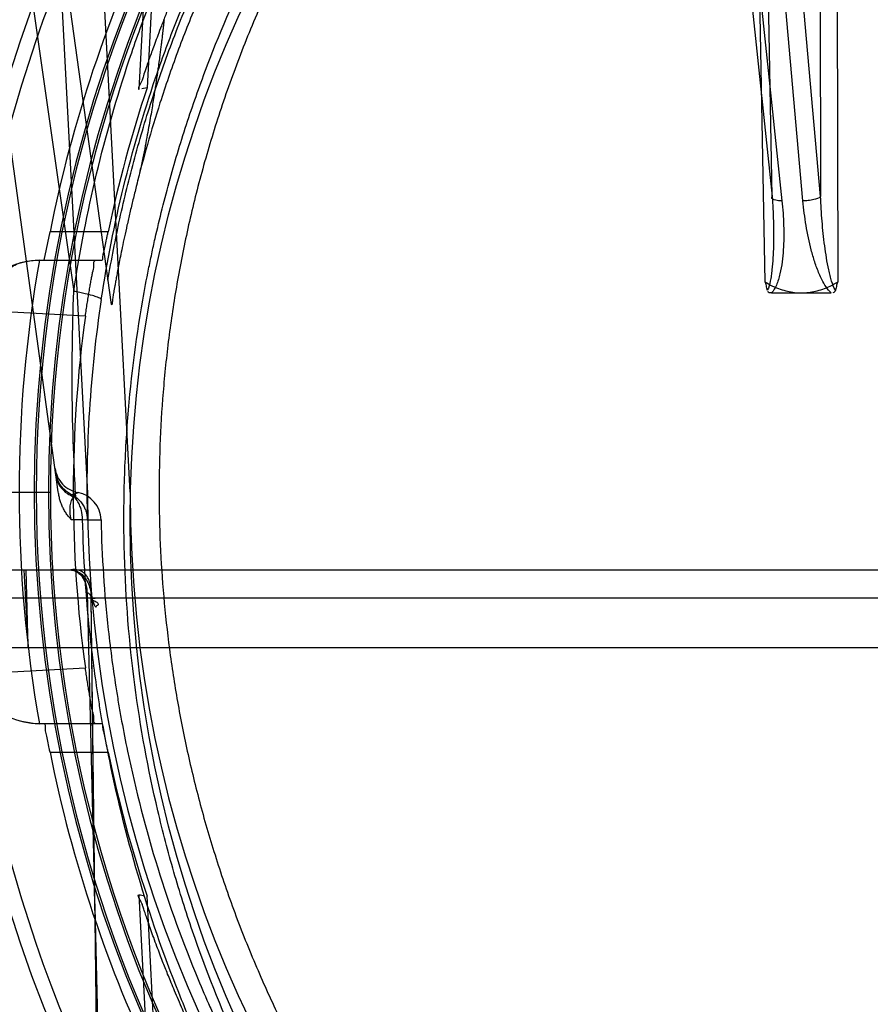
# Model space of a CAD drawing. Header units: millimetres. Extents: x 0 to 297, y 0 to 210.
# Tile 193 of 256: x 55.931 to 56.17, y 159.995 to 160.272. Entities that reach past the tile are written whole.
import ezdxf

# ---------------------------------------------------------------- set-up
doc = ezdxf.new("R2010")
doc.units = ezdxf.units.MM
doc.header["$LTSCALE"] = 16.335
doc.layers.get('0').update_dxf_attribs({"linetype": 'CONTINUOUS'})
for name, color, linetype in [('AXES_REF', 7, 'CONTINUOUS'), ('INTFCLR_1', 7, 'CONTINUOUS'), ('INTFCLR_144815', 7, 'CONTINUOUS')]:
    doc.layers.add(name, color=color, linetype=linetype)

msp = doc.modelspace()

# ---------------------------------------------------------------- linework, layer by layer
at = {"color": 7, "linetype": 'Continuous'}
for radius in [7.756662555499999, 7.756, 7.706331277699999]:
    msp.add_circle((57.52239940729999, 154.539298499), radius, dxfattribs=at)
msp.add_arc((57.52239940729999, 154.539298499), 7.68, 278.2771290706, 261.7228709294, dxfattribs=at)
at = {"layer": 'AXES_REF', "color": 9, "linetype": 'Continuous'}
msp.add_circle((57.52239940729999, 154.539298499), 7.075609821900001, dxfattribs=at)
at = {"layer": 'INTFCLR_1', "color": 9, "linetype": 'Continuous'}
msp.add_circle((56.30617574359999, 160.131298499), 0.344, dxfattribs=at)
for points, knots in [([(56.1568939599, 160.4491381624), (56.1594719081, 160.4503932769), (56.16467829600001, 160.4528478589), (56.17523991, 160.4575058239), (56.19413764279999, 160.4649968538), (56.21646634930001, 160.4719253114), (56.2364814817, 160.4764777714), (56.2466739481, 160.4783808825), (56.2525622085, 160.4793607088), (56.2673056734, 160.4816146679), (56.292557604, 160.4839584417), (56.3223948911, 160.4835822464), (56.341684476, 160.4818139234), (56.350590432, 160.4807006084), (56.3565209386, 160.4798794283), (56.3725764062, 160.4773318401), (56.39833203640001, 160.4715081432), (56.4232602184, 160.4631023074), (56.4380066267, 160.457062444), (56.4433112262, 160.4547712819), (56.4511625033, 160.4512617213), (56.4676807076, 160.4432487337), (56.49188000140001, 160.4292153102), (56.51442423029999, 160.4130456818), (56.5281717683, 160.4016147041), (56.5343388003, 160.3961702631), (56.5383998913, 160.3924985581), (56.5492774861, 160.3823084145), (56.56599877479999, 160.3647047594), (56.58599190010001, 160.3393354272), (56.6006608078, 160.3167403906), (56.609858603, 160.3001806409), (56.61483699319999, 160.2904356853), (56.6220355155, 160.2754957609), (56.63162172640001, 160.252205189), (56.63985800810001, 160.2251973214), (56.64398844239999, 160.2070744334), (56.6456719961, 160.1984857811), (56.6467378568, 160.1926675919), (56.64939002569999, 160.1764959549), (56.65148806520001, 160.1555900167), (56.6520063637, 160.1345274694), (56.6518619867, 160.1238705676), (56.65166089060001, 160.1177409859), (56.6509671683, 160.1025552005), (56.6489436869, 160.0829536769), (56.64518593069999, 160.0621668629), (56.6429338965, 160.0519282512), (56.6415403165, 160.0461159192), (56.6393606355, 160.037502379), (56.6357301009, 160.0248233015), (56.6283019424, 160.0029939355), (56.61941169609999, 159.9819794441), (56.6104109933, 159.9643479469), (56.60495578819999, 159.9545416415), (56.5965282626, 159.9402036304), (56.58272619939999, 159.9195919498), (56.5618722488, 159.8940001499), (56.5445029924, 159.8763636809), (56.53221175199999, 159.8652818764), (56.5237877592, 159.858044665), (56.5085466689, 159.8458753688), (56.48534779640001, 159.8299566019), (56.46556700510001, 159.8190676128), (56.45534663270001, 159.8140865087)], [0, 0, 0, 0, 0.0078493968, 0.0157556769, 0.0315973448, 0.06348082, 0.0796255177, 0.0877696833, 0.09186257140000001, 0.09596636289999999, 0.128600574, 0.1611442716, 0.177500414, 0.1816059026, 0.1857145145, 0.1938901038, 0.2261064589, 0.2578609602, 0.2657731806, 0.2697286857, 0.2736790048, 0.2893160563, 0.3199691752, 0.350131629, 0.3651446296, 0.3688979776, 0.3726519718, 0.3801321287, 0.4097003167, 0.4390100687, 0.4684423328, 0.4833358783, 0.4908515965, 0.498396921, 0.52873346, 0.5596898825, 0.5755734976, 0.5795998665, 0.5836492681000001, 0.5917658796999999, 0.6244614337, 0.6410489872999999, 0.6494251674, 0.6536350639, 0.6578378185, 0.6910418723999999, 0.7074624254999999, 0.7156483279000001, 0.7197377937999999, 0.7238248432, 0.7399718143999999, 0.7558251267, 0.7869322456, 0.802323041, 0.8100025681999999, 0.8176490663, 0.8478512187, 0.8777971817, 0.9079026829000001, 0.9155006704, 0.9231007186, 0.93830313, 0.9688745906, 1, 1, 1, 1]), ([(56.45534663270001, 159.8140865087), (56.4449705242, 159.8090295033), (56.4235820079, 159.7999104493), (56.39571326, 159.7912590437), (56.377101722, 159.787028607), (56.3683552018, 159.7853392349), (56.362483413, 159.7842851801), (56.346340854, 159.7817151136), (56.3196433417, 159.7792441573), (56.2928144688, 159.7795921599), (56.2764565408, 159.78088483), (56.2704833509, 159.7814766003), (56.2615813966, 159.782478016), (56.2425721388, 159.7852528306), (56.2138909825, 159.7917601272), (56.1902982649, 159.7997425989), (56.1767972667, 159.8051941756), (56.1714552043, 159.8074308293), (56.1622648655, 159.811485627), (56.1444226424, 159.8201733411), (56.1201093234, 159.8343274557), (56.0996643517, 159.849064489), (56.087807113, 159.8587462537), (56.0835623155, 159.862341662), (56.0772943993, 159.8677812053), (56.0641725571, 159.8798722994), (56.0453824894, 159.8998218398), (56.0251374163, 159.9258012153), (56.0125401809, 159.9455231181), (56.0057090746, 159.9575750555), (56.0029977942, 159.9624937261), (55.9983946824, 159.9712089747), (55.98974965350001, 159.9890961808), (55.9812888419, 160.0103894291), (55.9743142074, 160.0324890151), (55.9682844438, 160.055492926), (55.96285682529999, 160.08514324), (55.9608049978, 160.1108008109), (55.9604616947, 160.1260072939), (55.96040210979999, 160.1321339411), (55.9605032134, 160.1427711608), (55.9615014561, 160.1637361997), (55.9640609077, 160.1844920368), (55.9670571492, 160.2005106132), (55.9682445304, 160.2062668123), (55.970108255, 160.2147710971), (55.9732537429, 160.2272917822), (55.978194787, 160.2435958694), (55.9856643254, 160.2646014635), (55.99342957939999, 160.2823797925), (56.00091237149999, 160.2971044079), (56.0060856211, 160.3067239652), (56.0156271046, 160.3230793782), (56.0307760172, 160.3453663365), (56.05132665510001, 160.3703294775), (56.0684507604, 160.3875960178), (56.0795705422, 160.3975681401), (56.08372293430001, 160.401160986), (56.0900329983, 160.4064908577), (56.1040982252, 160.4176714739), (56.1271312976, 160.4334208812), (56.1467575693, 160.4442031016), (56.1568939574, 160.4491381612)], [0, 0, 0, 0, 0.0316060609, 0.0635406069, 0.07975651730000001, 0.0838444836, 0.0879320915, 0.0960907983, 0.1285991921, 0.1611989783, 0.1694097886, 0.173526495, 0.1776339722, 0.1939379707, 0.2261052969, 0.2580138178, 0.2620009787, 0.2659733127, 0.273871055, 0.2895030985, 0.3202911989, 0.3507747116, 0.3583934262, 0.3622044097, 0.3660061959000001, 0.3811173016, 0.4110448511, 0.4409258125, 0.4711799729, 0.4750127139, 0.4788584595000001, 0.4865582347, 0.5019977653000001, 0.5332401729, 0.5491816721, 0.5654318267, 0.5983319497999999, 0.6315729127, 0.6357728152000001, 0.6399804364, 0.648348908, 0.6648970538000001, 0.6974320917, 0.7054938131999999, 0.7095177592, 0.7135247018, 0.7293322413, 0.7448511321, 0.7601545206, 0.7903607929, 0.7978752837, 0.8053790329, 0.8202649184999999, 0.8497067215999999, 0.8790537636, 0.9086837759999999, 0.9161831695, 0.9199497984, 0.9237184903, 0.9387994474, 0.9691302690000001, 1, 1, 1, 1])]:
    msp.add_open_spline(points, degree=3, knots=knots, dxfattribs=at)
at = {"layer": 'INTFCLR_144815', "color": 9, "linetype": 'Continuous'}
for p, q in [((55.8012446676, 161.2100770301), (55.946320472, 160.1957300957)), ((55.9419685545, 160.1393150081), (55.8684859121, 160.6718127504)), ((56.1080430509, 160.551333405), (56.14284384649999, 160.2224120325)), ((56.1104983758, 160.55256341), (56.14555944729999, 160.2211820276)), ((56.1514791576, 160.2211820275), (56.1219492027, 160.55256341)), ((56.15641370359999, 160.2224120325), (56.1271029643, 160.551333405)), ((56.1342712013, 160.547577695), (56.1407105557, 160.1984476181)), ((56.161373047, 160.1984475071), (56.16072192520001, 160.5475776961)), ((56.14284384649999, 160.2224120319), (56.1368304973, 160.5474730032)), ((56.1558259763, 160.5474730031), (56.15641370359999, 160.2224120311)), ((55.9568975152, 160.192008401), (55.9097629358, 160.5335728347)), ((55.9647589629, 160.2525667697), (55.9665177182, 160.2869048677)), ((55.9559701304, 160.2124583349), (55.939639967, 160.2124583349)), ((55.9354115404, 160.2044583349), (55.9542517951, 160.2044583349)), ((55.9474823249, 160.1391566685), (55.9457293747, 160.1385274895)), ((55.94561781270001, 160.1315776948), (55.9488034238, 160.131577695)), ((55.9488034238, 160.1315776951), (55.9539796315, 160.1314761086)), ((55.950111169, 160.1314742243), (55.9539796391, 160.1314761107)), ((55.8024783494, 160.1173784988), (56.8098731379, 160.1173784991)), ((55.8104771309, 160.1095181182), (56.8018743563, 160.1095181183)), ((55.9522522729, 160.0215608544), (55.9511679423, 160.1094064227)), ((55.9567828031, 159.6592985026), (55.9512245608, 160.1095181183)), ((55.9542517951, 160.0741386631), (55.9354115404, 160.0741386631)), ((55.939639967, 160.0661386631), (55.9559701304, 160.0661386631)), ((55.9665177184, 159.9916921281), (55.9647589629, 160.0260302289))]:
    msp.add_line(p, q, dxfattribs=at)
at = {"layer": 'INTFCLR_144815', "color": 6, "linetype": 'Continuous'}
for p, q in [((55.9227975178, 160.6613919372), (55.9501758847, 160.1389815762)), ((55.9621757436, 160.1392984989), (55.93474815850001, 160.6626480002)), ((55.969421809, 160.3014639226), (55.9669392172, 160.2529422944)), ((55.9669385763, 160.2529423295), (55.9654872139, 160.2526921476)), ((55.9379917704, 160.2044583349), (55.939639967, 160.2124583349)), ((56.142634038, 160.1952984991), (56.1594496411, 160.195298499)), ((55.9145548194, 160.139298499), (55.9357405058, 160.139298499)), ((55.9351820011, 160.1392984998), (55.9391813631, 160.1392984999)), ((55.9357405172, 160.1392984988), (55.9397399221, 160.1392984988)), ((55.9322361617, 160.117378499), (55.9334461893, 160.0954764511)), ((55.9334461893, 160.0954764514), (55.9329053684, 160.1173784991)), ((55.9500313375, 160.1112885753), (55.9500443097, 160.1109784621)), ((55.9500443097, 160.1109784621), (55.9522522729, 160.0215608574)), ((56.8332949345, 160.0954764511), (55.7790565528, 160.0954764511)), ((55.93541153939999, 160.07413865), (55.931102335, 160.0748668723)), ((55.969421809, 159.9771330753), (55.9669392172, 160.0256547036))]:
    msp.add_line(p, q, dxfattribs=at)
at = {"layer": 'INTFCLR_144815', "color": 7, "linetype": 'Continuous'}
msp.add_line((55.9511679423, 160.1094064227), (55.9523130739, 160.1094352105), dxfattribs=at)
at = {"layer": 'INTFCLR_144815', "color": 9, "linetype": 'Continuous'}
msp.add_circle((56.30617574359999, 160.139298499), 0.3956209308, dxfattribs=at)
for centre, radius, start, end in [((56.3061757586, 160.1393682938), 0.3916209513, 359.9897886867, 180.0102112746), ((56.30617574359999, 160.1391157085), 0.3709937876, 0.028230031, 179.9717699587), ((56.30617574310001, 160.1393415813), 0.3704352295, 359.9933364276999, 180.0066635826), ((56.30617574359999, 160.139185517), 0.3669943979, 0.0176390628, 179.9823609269), ((56.30617574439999, 160.1394113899), 0.3664358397, 359.982348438, 180.0176515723), ((55.6298340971, 154.298384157), 5.8990505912, 86.8927796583, 87.16210708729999), ((56.3061757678, 160.1392287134), 0.3916209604, 179.9897900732, 0.0102098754), ((56.30617574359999, 160.1394812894), 0.3709937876, 180.028230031, 359.9717699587), ((56.3061757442, 160.1392554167), 0.3704352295, 179.9933364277, 0.0066635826), ((56.30617574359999, 160.1394114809), 0.3669943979, 180.0176390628, 359.9823609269), ((56.3061757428, 160.139185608), 0.3664358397, 179.982348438, 0.0176515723), ((55.9459819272, 160.1312990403), 0.0079996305, 1.2683154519, 79.1896228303), ((56.3102550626, 160.139907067), 0.3602426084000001, 180.0967937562, 181.3413471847), ((55.6288376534, 165.999378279), 5.9182418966, 272.8383414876, 273.1067956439)]:
    msp.add_arc(centre, radius, start, end, dxfattribs=at)
at = {"layer": 'INTFCLR_144815', "color": 6, "linetype": 'Continuous'}
for centre, radius, start, end in [((56.30617574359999, 160.139298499), 0.3737657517, 154.2866429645, 168.7122120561), ((56.30617574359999, 160.139298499), 0.3577657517, 161.4792174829, 168.2003023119), ((55.93726774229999, 160.1804738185), 0.0239929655, 91.5089157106, 173.6351477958), ((56.30617574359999, 160.139298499), 0.3752405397, 169.9999999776, 189.9999999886), ((56.3061757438, 160.139298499), 0.3600000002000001, 172.1026396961, 187.8973602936), ((55.9422829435, 160.1314534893), 0.007868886, 54.0834245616, 64.02479830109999), ((56.30617574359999, 160.139298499), 0.356, 180.0510065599, 359.9489934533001), ((56.30617574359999, 160.139298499), 0.344, 180, 359.9999999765), ((55.9372675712, 160.0981231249), 0.0239927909, 186.3647677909, 268.4914892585), ((56.30617574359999, 160.139298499), 0.3737657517, 191.2877879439, 205.7133570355), ((56.30617574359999, 160.139298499), 0.3577657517, 191.7996976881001, 198.5207825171), ((56.01394584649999, 160.305583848), 0.2838476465, 260.0212632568, 260.3188150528)]:
    msp.add_arc(centre, radius, start, end, dxfattribs=at)
at = {"layer": 'INTFCLR_144815', "color": 9, "linetype": 'Continuous'}
for points, knots in [([(55.94632048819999, 160.1957300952), (55.9479760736, 160.2068332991), (55.9522439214, 160.228801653), (55.9599504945, 160.2556506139), (55.9665308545, 160.2739545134), (55.97062211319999, 160.2842587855), (55.9770252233, 160.2994114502), (55.98776899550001, 160.321432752), (56.0044935, 160.349314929), (56.0203304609, 160.3711893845), (56.0323812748, 160.3857348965), (56.0395503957, 160.3938318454), (56.05051155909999, 160.4056783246), (56.0678747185, 160.4225032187), (56.0929271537, 160.4428428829), (56.11303488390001, 160.4564053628), (56.126969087, 160.4647091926), (56.13641119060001, 160.4700514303), (56.1532141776, 160.4788227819), (56.1780886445, 160.489735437), (56.2013197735, 160.4974957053), (56.21714084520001, 160.5017896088), (56.2278259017, 160.5044253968), (56.24661963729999, 160.5083732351), (56.27363625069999, 160.5121157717), (56.2953816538, 160.5131099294), (56.3061757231, 160.5131097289)], [0, 0, 0, 0, 0.0644257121, 0.1282422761, 0.1600975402, 0.1760213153, 0.1918637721, 0.2545006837, 0.3164394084, 0.378241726, 0.4092734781, 0.4248132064, 0.4403015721, 0.5018952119, 0.5633654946, 0.6252760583, 0.6408776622, 0.6564531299, 0.6875306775, 0.7496249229, 0.8121192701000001, 0.8278777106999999, 0.8437023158, 0.8752729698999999, 0.9380528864, 1, 1, 1, 1]), ([(55.9540526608, 160.1934386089), (55.955671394, 160.2040682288), (55.9598467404, 160.2251032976), (55.967382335, 160.2507956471), (55.97381508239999, 160.268306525), (55.9778155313, 160.2781674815), (55.9840816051, 160.2926786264), (55.99459812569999, 160.3137697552), (56.010960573, 160.3404590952), (56.0264483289, 160.3613881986), (56.0382298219, 160.3753021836), (56.0452420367, 160.3830514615), (56.0559741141, 160.3944004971), (56.0729763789, 160.4105180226), (56.097491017, 160.4299883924), (56.1171541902, 160.442962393), (56.1307811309, 160.4509076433), (56.1400233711, 160.4560236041), (56.1564771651, 160.4644268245), (56.180828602, 160.4748768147), (56.2035529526, 160.482302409), (56.2190311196, 160.4864120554), (56.2294901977, 160.4889363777), (56.24788904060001, 160.492717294), (56.274472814, 160.4963194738), (56.3012771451, 160.4975017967), (56.3200701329, 160.4970512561), (56.3308517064, 160.4964234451), (56.3469524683, 160.4951154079), (56.3708209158, 160.4918017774), (56.4019534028, 160.4845699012), (56.4271496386, 160.476281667), (56.44433398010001, 160.469320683), (56.454038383, 160.4650048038), (56.46835520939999, 160.4582486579), (56.489108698, 160.4470050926), (56.5152295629, 160.4297148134), (56.5355901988, 160.4135094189), (56.5490640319, 160.4012595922), (56.5565554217, 160.3939844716), (56.5675232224, 160.3828545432), (56.58302290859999, 160.365302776), (56.6015902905, 160.3401665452), (56.6138462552, 160.3201284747), (56.6213057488, 160.306283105), (56.626106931, 160.2968800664), (56.63395159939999, 160.2801724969), (56.6435787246, 160.2555622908), (56.6525322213, 160.2249713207), (56.6566839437, 160.2040403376), (56.65829882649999, 160.1934386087)], [0, 0, 0, 0, 0.0318457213, 0.0634185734, 0.0791931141, 0.0870815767, 0.094933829, 0.1260061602, 0.1567815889, 0.1875451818, 0.2030139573, 0.210765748, 0.2184960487, 0.2492749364, 0.2800521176, 0.3111084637, 0.3189436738, 0.3267698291, 0.3423932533, 0.3736478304, 0.40514581, 0.4130942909, 0.4210773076, 0.4370099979, 0.4687094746, 0.5004174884, 0.5163608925, 0.5243692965, 0.5324013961, 0.5642032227, 0.5956284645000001, 0.6269453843, 0.6426486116, 0.6505262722, 0.6583992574, 0.6895346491, 0.72033006, 0.7510658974, 0.7665005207, 0.7742492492, 0.7819920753, 0.8127794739, 0.8435012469, 0.8744409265, 0.8822471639, 0.8900796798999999, 0.905708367, 0.9368993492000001, 0.9682376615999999, 1, 1, 1, 1]), ([(56.64845359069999, 160.2252094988), (56.6464926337, 160.2331303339), (56.6435694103, 160.2434126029), (56.6393974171, 160.2559261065), (56.6360324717, 160.2653502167), (56.62970755, 160.2814459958), (56.6193493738, 160.303643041), (56.6048793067, 160.328986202), (56.5911862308, 160.3489775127), (56.58076771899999, 160.3623467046), (56.5745679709, 160.3698154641), (56.56507395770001, 160.3807856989), (56.5500126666, 160.3964872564), (56.5282365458, 160.4157493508), (56.5107118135, 160.4288447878), (56.4985243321, 160.4370016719), (56.49021577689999, 160.4423135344), (56.4753786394, 160.4511531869), (56.4533505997, 160.4624601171), (56.4256841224, 160.4738247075), (56.40412379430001, 160.4805955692), (56.3893991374, 160.4843602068), (56.37941700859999, 160.4866811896), (56.3668167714, 160.4891775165), (56.3541013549, 160.4911208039), (56.3438731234, 160.4923398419), (56.3285743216, 160.4938225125), (56.30559891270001, 160.4947865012), (56.275000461, 160.4934005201), (56.2522262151, 160.4903676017), (56.23716155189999, 160.4875176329), (56.2271788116, 160.4854016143), (56.2100444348, 160.4811812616), (56.1862107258, 160.4736534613), (56.1586980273, 160.4623168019), (56.13675084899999, 160.451029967), (56.1230059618, 160.4428291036), (56.1167571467, 160.4388747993), (56.11262696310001, 160.4362000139), (56.1014907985, 160.4287374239), (56.0840079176, 160.4156601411), (56.0622859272, 160.3964337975), (56.0455843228, 160.3790182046), (56.0346546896, 160.3661240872), (56.0286151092, 160.3585373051), (56.0198014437, 160.3469863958), (56.007468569, 160.3289819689), (55.9929864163, 160.3036142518), (55.9826219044, 160.2813961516), (55.9762959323, 160.2652890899), (55.97293438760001, 160.2558687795), (55.9687718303, 160.2433771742), (55.9658554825, 160.2331161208), (55.9638980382, 160.2252099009)], [0, 0, 0, 0, 0.0260933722, 0.0341459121, 0.0421792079, 0.0580898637, 0.08943313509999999, 0.1204101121, 0.1513108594, 0.1668239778, 0.1745963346, 0.1823477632, 0.2132152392, 0.244081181, 0.2752183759, 0.2830803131, 0.2909751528, 0.3067500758, 0.3382935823, 0.3700502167, 0.4022856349, 0.4104553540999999, 0.4186483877, 0.4350547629, 0.4515167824, 0.4597669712, 0.4679907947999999, 0.50066556, 0.5331935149, 0.5658225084, 0.5740275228, 0.5822189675, 0.5984510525, 0.6304407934, 0.6620376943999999, 0.6934977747, 0.7092581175, 0.7132052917, 0.7171442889, 0.7249927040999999, 0.7560706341, 0.7868683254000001, 0.8176571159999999, 0.8331371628, 0.8409068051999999, 0.8486637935, 0.8795968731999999, 0.9106030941, 0.9419732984, 0.957896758, 0.9659251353, 0.9739546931, 1, 1, 1, 1]), ([(56.14284384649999, 160.2224120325), (56.1429873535, 160.2200947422), (56.14314033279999, 160.2166193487), (56.1432048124, 160.2119957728), (56.1431733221, 160.2085601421), (56.14304680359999, 160.2051636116), (56.1428340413, 160.2023690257), (56.14256866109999, 160.2001758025), (56.1422248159, 160.1982449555), (56.1419010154, 160.1968134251), (56.1414307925, 160.1960630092)], [0, 0, 0, 0, 0.2624034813, 0.3930493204, 0.5225751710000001, 0.6506910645, 0.7770700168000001, 0.8394037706, 0.899912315, 1, 1, 1, 1]), ([(56.1455594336, 160.2211820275), (56.1458028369, 160.218881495), (56.1460447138, 160.2154217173), (56.1460876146, 160.2108153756), (56.1459607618, 160.2073908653), (56.14564220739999, 160.2040007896), (56.1451658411, 160.2012111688), (56.1445858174, 160.1990294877), (56.1439162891, 160.1971783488), (56.14321919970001, 160.1959115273), (56.1426340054, 160.1952984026)], [0, 0, 0, 0, 0.2617045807, 0.3918493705, 0.5210039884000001, 0.6492004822, 0.776798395, 0.8407099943, 0.9041171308, 1, 1, 1, 1]), ([(56.14555944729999, 160.2211820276), (56.145116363, 160.2211783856), (56.1443853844, 160.2212070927), (56.1434762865, 160.2214006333), (56.142896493, 160.2216271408), (56.1426124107, 160.2220613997), (56.1427609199, 160.2223165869), (56.14284384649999, 160.2224120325)], [0, 0, 0, 0, 0.3747017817, 0.6146906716, 0.7852731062, 0.8930787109, 1, 1, 1, 1]), ([(56.1564137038, 160.2224120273), (56.1559492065, 160.2218874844), (56.1546580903, 160.2215372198), (56.15300116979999, 160.2212292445), (56.1519746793, 160.221177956), (56.151479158, 160.2211820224)], [0, 0, 0, 0, 0.4077906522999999, 0.7115860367, 1, 1, 1, 1]), ([(56.1594494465, 160.1952986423), (56.158300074, 160.1962978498), (56.157170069, 160.1981844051), (56.155778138, 160.2011741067), (56.1547546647, 160.2039718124), (56.1534454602, 160.2084972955), (56.1522681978, 160.2142350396), (56.1516854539, 160.2188671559), (56.15147917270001, 160.2211820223)], [0, 0, 0, 0, 0.1663170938, 0.2317517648, 0.3614325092, 0.4906053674, 0.7462034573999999, 1, 1, 1, 1]), ([(56.16065273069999, 160.1960633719), (56.1601119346, 160.1968005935), (56.15962986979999, 160.1982232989), (56.15907795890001, 160.2001580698), (56.15857655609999, 160.202347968), (56.1580620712, 160.205148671), (56.1574037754, 160.2097048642), (56.1568119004, 160.2154647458), (56.1565186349, 160.220092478), (56.1564137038, 160.2224120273)], [0, 0, 0, 0, 0.1022075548, 0.1634147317, 0.2259665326, 0.3529520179, 0.4817713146, 0.7404393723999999, 1, 1, 1, 1]), ([(55.9218980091, 160.1902001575), (55.9220354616, 160.1917182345), (55.9226624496, 160.1946848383), (55.9246275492, 160.1986725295), (55.9274643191, 160.2018451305), (55.9298609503, 160.2032609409), (55.9311023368, 160.2037301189)], [0, 0, 0, 0, 0.2662787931, 0.5236181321, 0.7681696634, 1, 1, 1, 1]), ([(55.94689833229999, 160.1378256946), (55.9467017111, 160.1411580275), (55.9462655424, 160.1498229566), (55.9456934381, 160.1691253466), (55.94592807, 160.1851040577), (55.94632055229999, 160.1957300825)], [0, 0, 0, 0, 0.1728816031, 0.44930315, 1, 1, 1, 1]), ([(55.9540526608, 160.1934386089), (55.9540946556, 160.1935461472), (55.95361927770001, 160.1938838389), (55.9528634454, 160.1941355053), (55.9513652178, 160.1946106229), (55.9497138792, 160.195005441), (55.9479618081, 160.19539742), (55.946881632, 160.1956185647), (55.94632055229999, 160.1957300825)], [0, 0, 0, 0, 0.0424882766, 0.1547259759, 0.3416106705, 0.5937305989, 0.7894654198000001, 1, 1, 1, 1]), ([(55.9540526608, 160.1934386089), (55.9524801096, 160.1831117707), (55.9508117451, 160.1675305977), (55.95007487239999, 160.1494309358), (55.95000881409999, 160.1417657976), (55.9500129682, 160.1392984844)], [0, 0, 0, 0, 0.5767817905, 0.8637642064, 1, 1, 1, 1]), ([(55.9410569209, 160.1459212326), (55.9411671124, 160.1451227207), (55.9416561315, 160.1435142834), (55.9430772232, 160.1414059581), (55.9451123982, 160.1398852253), (55.9466907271, 160.1393077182), (55.9474823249, 160.1391566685)], [0, 0, 0, 0, 0.2438751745, 0.5000620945, 0.7561849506, 1, 1, 1, 1]), ([(55.941375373, 160.1436135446), (55.9416351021, 160.1417313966), (55.9433587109, 160.139272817), (55.9457090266, 160.1382115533), (55.9463480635, 160.1380028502)], [0, 0, 0, 0, 0.7386502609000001, 1, 1, 1, 1]), ([(55.94561781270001, 160.1315776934), (55.945453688, 160.1322242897), (55.94523276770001, 160.1334943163), (55.94526177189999, 160.1353048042), (55.94563038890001, 160.1368296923), (55.9460869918, 160.1376685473), (55.9463480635, 160.1380028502)], [0, 0, 0, 0, 0.3002241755, 0.576887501, 0.8091070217, 1, 1, 1, 1]), ([(55.9488034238, 160.1315776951), (55.9487832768, 160.132430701), (55.9486138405, 160.1337239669), (55.9480882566, 160.1353623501), (55.947442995, 160.136710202), (55.9468003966, 160.1375673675), (55.94634805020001, 160.1380028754)], [0, 0, 0, 0, 0.3639699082, 0.5503253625, 0.7321466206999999, 1, 1, 1, 1]), ([(55.9463480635, 160.1380028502), (55.9464051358, 160.1382148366), (55.9466242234, 160.1385928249), (55.9468320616, 160.1389540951), (55.9476562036, 160.1391678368), (55.9474823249, 160.1391566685)], [0, 0, 0, 0, 0.3886307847, 0.6915573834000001, 1, 1, 1, 1]), ([(56.2864810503, 159.7698573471), (56.2759887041, 159.770457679), (56.2540342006, 159.7727250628), (56.2267280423, 159.7782229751), (56.2086769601, 159.7832873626), (56.2004153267, 159.785884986), (56.1949283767, 159.7876856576), (56.1800828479, 159.7928660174), (56.15647920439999, 159.8027659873), (56.1315231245, 159.8162058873), (56.1148624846, 159.8267811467), (56.1055712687, 159.8331538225), (56.0919316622, 159.8429916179), (56.0767238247, 159.8553797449), (56.0624496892, 159.8687635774), (56.05456309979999, 159.8766883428), (56.0430214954, 159.8888333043), (56.02676688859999, 159.9080313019), (56.0074441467, 159.9355745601), (55.99338657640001, 159.960050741), (55.9852928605, 159.9766625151), (55.9817352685, 159.9845264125), (55.9794111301, 159.9898249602), (55.9732529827, 160.0045475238), (55.9644988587, 160.029393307), (55.9580409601, 160.0550344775), (55.9549814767, 160.0710314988), (55.9539572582, 160.076947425), (55.9525220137, 160.0858594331), (55.950142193, 160.1040137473), (55.9490507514, 160.1207993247), (55.94880340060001, 160.1315776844)], [0, 0, 0, 0, 0.0579960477, 0.1216075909, 0.1534412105, 0.1614161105, 0.1693984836, 0.1853084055, 0.2481800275, 0.3103966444, 0.3414785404, 0.3570416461, 0.3725645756, 0.4342808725, 0.4650884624, 0.4805165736, 0.4959725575, 0.5575426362, 0.6191124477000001, 0.6814044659, 0.7130732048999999, 0.7210533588, 0.7290343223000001, 0.7450012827, 0.8091155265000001, 0.8741835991, 0.8906916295, 0.8989896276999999, 0.9073150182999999, 0.9405046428, 1, 1, 1, 1]), ([(55.95397960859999, 160.1314761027), (55.9542141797, 160.1211326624), (55.9552785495, 160.1050401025), (55.957614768, 160.0876450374), (55.9590224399, 160.0791212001), (55.9600274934, 160.0734617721), (55.9630322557, 160.058151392), (55.9693829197, 160.033606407), (55.9779894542, 160.0098497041), (55.9840429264, 159.9957762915), (55.9863293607, 159.9907077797), (55.9898313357, 159.9831812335), (55.99780506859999, 159.9672720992), (56.0116562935, 159.9438387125), (56.0306905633, 159.9174837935), (56.0466900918, 159.899133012), (56.0580503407, 159.8875230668), (56.0658245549, 159.8799365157), (56.0799071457, 159.8671146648), (56.0948929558, 159.8552648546), (56.1083248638, 159.8458591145), (56.1174878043, 159.8397577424), (56.1339301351, 159.8296265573), (56.158552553, 159.8167584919), (56.1818095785, 159.8072933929), (56.19643866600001, 159.8023389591), (56.2018499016, 159.8006154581), (56.2100011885, 159.7981280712), (56.2278163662, 159.7932775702), (56.2523392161, 159.788487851), (56.27150116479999, 159.7863635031), (56.2793845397, 159.7857590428)], [0, 0, 0, 0, 0.0596440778, 0.0928240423, 0.1011490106, 0.1094475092, 0.1259595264, 0.1910905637, 0.255365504, 0.2713912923, 0.2794047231, 0.2874194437, 0.3192469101, 0.3819601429, 0.4441037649, 0.5064173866, 0.5220877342, 0.5377410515, 0.5690320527, 0.6318516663, 0.6476799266, 0.6635601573, 0.6953077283, 0.7589802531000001, 0.8234733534, 0.8398143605, 0.8480158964, 0.8562115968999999, 0.8889438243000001, 0.9544198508, 1, 1, 1, 1])]:
    msp.add_open_spline(points, degree=3, knots=knots, dxfattribs=at)
at = {"layer": 'INTFCLR_144815', "color": 6, "linetype": 'Continuous'}
for points, knots in [([(55.9559450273, 160.1989106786), (55.9564274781, 160.20177892), (55.9574652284, 160.2075208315), (55.959236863, 160.2161193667), (55.9612314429, 160.2247254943), (55.96345267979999, 160.2333364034), (55.9659044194, 160.241948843), (55.968590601, 160.2505590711), (55.9715149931, 160.2591621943), (55.9746812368, 160.2677526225), (55.978092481, 160.2763233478), (55.981751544, 160.2848667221), (55.98566045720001, 160.2933736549), (55.9898206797, 160.3018344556), (55.9942326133, 160.3102381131), (55.9988957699, 160.3185729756), (56.003808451, 160.3268264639), (56.0089678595, 160.3349855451), (56.0143699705, 160.3430367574), (56.020009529, 160.350966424), (56.025880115, 160.3587609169), (56.0319741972, 160.3664068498), (56.038283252, 160.3738913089), (56.0447978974, 160.3812020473), (56.05150804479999, 160.3883276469), (56.0584030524, 160.3952576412), (56.0654718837, 160.4019826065), (56.0727032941, 160.4084942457), (56.080086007, 160.4147854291), (56.0876088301, 160.4208501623), (56.0952607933, 160.4266835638), (56.1030312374, 160.4322817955), (56.1109099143, 160.4376420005), (56.1188870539, 160.4427622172), (56.1269534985, 160.4476413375), (56.135100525, 160.452278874), (56.1433200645, 160.4566749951), (56.1516046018, 160.4608303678), (56.1599471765, 160.4647460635), (56.1683414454, 160.4684235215), (56.1767813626, 160.4718643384), (56.18526169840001, 160.4750704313), (56.1937774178, 160.4780437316), (56.2023242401, 160.4807863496), (56.2108980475, 160.4833003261), (56.2194953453, 160.4855877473), (56.228112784, 160.4876505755), (56.2367475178, 160.4894907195), (56.2453968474, 160.4911099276), (56.2540584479, 160.4925098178), (56.2627301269, 160.493691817), (56.2714099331, 160.4946571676), (56.2800960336, 160.4954069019), (56.2887867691, 160.4959418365), (56.2974804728, 160.4962625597), (56.3032778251, 160.4963338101), (56.30617574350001, 160.4963338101)], [0, 0, 0, 0, 0.0174675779, 0.035038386, 0.0527193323, 0.0705173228, 0.0884397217, 0.1064918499, 0.1246794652, 0.143004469, 0.1614695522, 0.1800730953, 0.1988143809, 0.2176879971, 0.2366893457, 0.2558095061, 0.2750388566, 0.2943659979, 0.3137778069, 0.3332599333, 0.3527970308, 0.3723732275, 0.3919721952, 0.4115777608, 0.4311742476, 0.4507464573, 0.4702801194, 0.4897621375, 0.5091806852, 0.5285254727, 0.5477874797, 0.5669592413, 0.5860347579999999, 0.6050093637, 0.6238798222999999, 0.6426447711, 0.6613024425, 0.6798536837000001, 0.6983001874, 0.7166429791, 0.7348859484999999, 0.7530315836, 0.7710849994, 0.7890500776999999, 0.8069328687, 0.8247382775, 0.8424729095, 0.8601425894, 0.8777542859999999, 0.8953145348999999, 0.9128305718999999, 0.9303093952, 0.9477583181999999, 0.9651847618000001, 0.9825961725, 1, 1, 1, 1]), ([(56.30617574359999, 160.4775922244), (56.3009158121, 160.4775922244), (56.2903767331, 160.4773434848), (56.2745737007, 160.4762212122), (56.2587687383, 160.4743415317), (56.2429733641, 160.4716941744), (56.2271947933, 160.4682630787), (56.2114433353, 160.4640290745), (56.1957338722, 160.4589690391), (56.1800869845, 160.4530579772), (56.1645306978, 160.4462686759), (56.1491006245, 160.4385747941), (56.1338425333, 160.4299511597), (56.1188124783, 160.4203787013), (56.1040795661, 160.4098457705), (56.0897247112, 160.3983552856), (56.0758419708, 160.3859274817), (56.0625352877, 160.3726074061), (56.049914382, 160.3584680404), (56.0380887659, 160.3436120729), (56.02715653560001, 160.3281702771), (56.0171977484, 160.3122916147), (56.00826340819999, 160.2961333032), (56.0003746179, 160.279844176), (55.9935214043, 160.263553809), (55.987669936, 160.2473626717), (55.9827692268, 160.231339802), (55.9787604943, 160.21552329), (55.9755833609, 160.1999245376), (55.97318252, 160.1845343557), (55.9715100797, 160.1693283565), (55.9705291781, 160.1542707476), (55.97031838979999, 160.1442740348), (55.970322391, 160.1392984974)], [0, 0, 0, 0, 0.0297989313, 0.0596971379, 0.0897219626, 0.1199349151, 0.1503958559, 0.1811653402, 0.2123022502, 0.2438592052, 0.2758844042, 0.3084194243, 0.3414961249, 0.3751312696, 0.4093242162, 0.4440489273, 0.4792482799, 0.5148298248, 0.5506586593, 0.5865641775, 0.6223450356, 0.657788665, 0.6926950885, 0.7268956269, 0.7602746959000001, 0.7927732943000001, 0.824387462, 0.8551611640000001, 0.8851759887, 0.9145402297, 0.9433746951, 0.9718122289, 1, 1, 1, 1]), ([(55.98311091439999, 160.2981352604), (55.9825683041, 160.2970316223), (55.98147266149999, 160.2947722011), (55.9798408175, 160.2913100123), (55.9782062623, 160.2877368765), (55.9765968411, 160.2841077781), (55.9750422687, 160.2804892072), (55.9735729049, 160.2769579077), (55.9722241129, 160.2736126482), (55.9710288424, 160.2705576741), (55.9700008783, 160.2678569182), (55.9691304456, 160.265513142), (55.9683935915, 160.2634844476), (55.9677678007, 160.2617283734), (55.9672386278, 160.2602127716), (55.9667840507, 160.2589014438), (55.9663299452, 160.2575275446), (55.9657857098, 160.2560752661), (55.9655437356, 160.2546484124), (55.9640188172, 160.2524398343), (55.9647589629, 160.2525667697)], [0, 0, 0, 0, 0.0750276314, 0.1531893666, 0.2334999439, 0.3147356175, 0.3953804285, 0.4737637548, 0.5480713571, 0.6154257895, 0.6738931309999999, 0.7243678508, 0.7679497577, 0.8055811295, 0.8380615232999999, 0.8660001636, 0.8899114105, 0.9275834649, 0.9541864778, 1, 1, 1, 1]), ([(55.971729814, 160.2721336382), (55.971687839, 160.2717410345), (55.9716026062, 160.2709742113), (55.9714757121, 160.2698469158), (55.97134996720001, 160.2687588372), (55.9712127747, 160.2675960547), (55.9710718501, 160.2664295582), (55.9709186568, 160.2651897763), (55.9707555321, 160.2638974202), (55.9705589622, 160.2623776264), (55.9703205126, 160.260584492), (55.9700888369, 160.2588950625), (55.969873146, 160.2573622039), (55.9696853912, 160.2560534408), (55.9694756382, 160.2546213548), (55.9692399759, 160.2530464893), (55.9689735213, 160.2513081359), (55.9686705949, 160.2493855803), (55.96832772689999, 160.2472706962), (55.9679381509, 160.2449534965), (55.9674996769, 160.2424189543), (55.966998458, 160.2396414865), (55.966416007, 160.2365787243), (55.9657299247, 160.2331664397), (55.96490776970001, 160.229331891), (55.9642515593, 160.2266384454), (55.963898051, 160.2252097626)], [0, 0, 0, 0, 0.0248823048, 0.0486214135, 0.07148916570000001, 0.093907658, 0.1224064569, 0.1455344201, 0.1726309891, 0.2044949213, 0.2421071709, 0.2866261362, 0.3119562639, 0.3396571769, 0.3699467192, 0.4031669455, 0.4400076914, 0.480774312, 0.5258179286, 0.5750240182, 0.6288494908, 0.6879127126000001, 0.7528810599, 0.8253155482, 0.9072513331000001, 1, 1, 1, 1]), ([(55.96389806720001, 160.2252097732), (55.9635830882, 160.2239755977), (55.9629707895, 160.2215243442), (55.9621033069, 160.2178960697), (55.961303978, 160.2144020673), (55.9605895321, 160.2111410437), (55.9599723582, 160.2082070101), (55.959453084, 160.205646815), (55.9590207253, 160.2034471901), (55.9586590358, 160.2015559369), (55.9583555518, 160.199935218), (55.95809984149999, 160.1985362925), (55.9578354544, 160.1970961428), (55.9575727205, 160.1955129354), (55.9572834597, 160.1942540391), (55.95699728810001, 160.1912853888), (55.9568975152, 160.192008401)], [0, 0, 0, 0, 0.1125874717, 0.2233229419, 0.3297427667, 0.4294020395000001, 0.5184019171, 0.5947623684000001, 0.6602992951, 0.71657557, 0.7648849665, 0.8062770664, 0.8415937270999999, 0.8968043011, 0.9354861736, 1, 1, 1, 1]), ([(55.9542517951, 160.2044583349), (55.9546144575, 160.2044583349), (55.9543976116, 160.2057671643), (55.95486989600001, 160.2068296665), (55.9551331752, 160.2085480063), (55.9554748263, 160.2100616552), (55.95575074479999, 160.2114104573), (55.9558966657, 160.2121066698), (55.9559701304, 160.2124583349)], [0, 0, 0, 0, 0.1329517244, 0.2902826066, 0.496699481, 0.7389775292, 0.8682967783, 1, 1, 1, 1]), ([(55.9311023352, 160.2037301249), (55.9315440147, 160.2038477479), (55.9323462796, 160.2040401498), (55.9337821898, 160.2042863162), (55.934776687, 160.2044583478), (55.93541153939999, 160.2044583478)], [0, 0, 0, 0, 0.3133564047, 0.5647632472, 1, 1, 1, 1]), ([(55.94959005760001, 160.1887621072), (55.9496722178, 160.1893544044), (55.9498395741, 160.1905309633), (55.95009993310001, 160.1922750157), (55.9503652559, 160.1939713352), (55.9506307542, 160.195598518), (55.9508936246, 160.1971335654), (55.95114374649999, 160.1985663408), (55.9513952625, 160.1998528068), (55.9516297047, 160.2013551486), (55.9521758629, 160.202544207), (55.9518739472, 160.2044583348), (55.9524016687, 160.2044583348)], [0, 0, 0, 0, 0.1124410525, 0.2234643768, 0.3315749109, 0.4353095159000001, 0.5334128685, 0.6246539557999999, 0.7080278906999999, 0.7823674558, 0.9007680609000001, 1, 1, 1, 1]), ([(56.1414307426, 160.1960632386), (56.1413613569, 160.1964760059), (56.1411631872, 160.1972309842), (56.141065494, 160.1982311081), (56.1407105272, 160.1984476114)], [0, 0, 0, 0, 0.5016635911, 1, 1, 1, 1]), ([(56.16137315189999, 160.1984476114), (56.1610693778, 160.1982620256), (56.1609293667, 160.1972874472), (56.1607323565, 160.1965356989), (56.16065293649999, 160.1960632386)], [0, 0, 0, 0, 0.4262871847, 1, 1, 1, 1]), ([(55.9457293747, 160.1385274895), (55.945331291, 160.1387212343), (55.9445440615, 160.1391937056), (55.9434772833, 160.140098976), (55.9425371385, 160.1412260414), (55.9416825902, 160.1427709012), (55.94131968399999, 160.1440171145), (55.9412146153, 160.1447784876)], [0, 0, 0, 0, 0.165788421, 0.3419582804, 0.521696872, 0.7121862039, 1, 1, 1, 1]), ([(55.94561781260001, 160.1315776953), (55.9453176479, 160.1318777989), (55.94475537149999, 160.1324929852), (55.9440316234, 160.1334887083), (55.9434249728, 160.1345348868), (55.9429191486, 160.135638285), (55.9425027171, 160.1368073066), (55.9421785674, 160.1380376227), (55.942027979, 160.1388843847), (55.9419685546, 160.1393150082)], [0, 0, 0, 0, 0.1462251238, 0.2865036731, 0.4232476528, 0.5621757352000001, 0.704084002, 0.8502435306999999, 1, 1, 1, 1]), ([(55.9468988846, 160.1378262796), (55.9474073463, 160.1374579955), (55.9482201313, 160.136702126), (55.949073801, 160.1354761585), (55.9496371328, 160.1342882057), (55.9500176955, 160.1329724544), (55.95011199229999, 160.1319962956), (55.950111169, 160.1314742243)], [0, 0, 0, 0, 0.2552476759, 0.4457192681, 0.6044012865, 0.7877477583, 1, 1, 1, 1]), ([(55.9703223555, 160.1392984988), (55.9703263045, 160.1343877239), (55.9705465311, 160.1245576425), (55.97151501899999, 160.1098228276), (55.9731292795, 160.0950669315), (55.9754065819, 160.0802615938), (55.9783788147, 160.065356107), (55.9820838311, 160.0503318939), (55.9865693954, 160.0351729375), (55.9918844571, 160.0198892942), (55.99792508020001, 160.0048908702), (56.0043329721, 159.9909375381), (56.0106350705, 159.9786526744), (56.0165240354, 159.9681707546), (56.0219735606, 159.9591795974), (56.026990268, 159.951419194), (56.0315991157, 159.9446751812), (56.0358049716, 159.938810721), (56.0396299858, 159.933696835), (56.04309685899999, 159.9292292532), (56.04626156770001, 159.9252810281), (56.04936322, 159.9215217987), (56.0525490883, 159.9177709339), (56.0557837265, 159.9140775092), (56.0588246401, 159.9107040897), (56.06154336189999, 159.9077634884), (56.0639698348, 159.9051968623), (56.06613376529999, 159.9029526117), (56.0681635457, 159.900883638), (56.0702257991, 159.8988162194), (56.0724906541, 159.8965860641), (56.0750249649, 159.8941395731), (56.0778721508, 159.8914509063), (56.0810782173, 159.8884968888), (56.0846918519, 159.8852574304), (56.088762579, 159.8817182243), (56.093363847, 159.8778522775), (56.0985682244, 159.8736441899), (56.10446958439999, 159.8690741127), (56.1111955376, 159.8641128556), (56.1189048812, 159.8587332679), (56.1277891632, 159.852918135), (56.1380543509, 159.8466806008), (56.1500072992, 159.8400257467), (56.16375869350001, 159.8331339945), (56.1788597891, 159.8264643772), (56.1946253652, 159.8204368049), (56.2104892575, 159.8152679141), (56.2264037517, 159.8109413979), (56.2423465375, 159.8074364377), (56.2583258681, 159.804729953), (56.2742975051, 159.8028123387), (56.2902529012, 159.8016697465), (56.3008769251, 159.8014169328), (56.30617574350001, 159.8014169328)], [0, 0, 0, 0, 0.0278433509, 0.0557285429, 0.083699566, 0.1119794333, 0.1406325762, 0.1698467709, 0.1996862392, 0.2302331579, 0.2615586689, 0.2913262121, 0.3172584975, 0.3398211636, 0.3594801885, 0.3768602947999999, 0.3922082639, 0.4057894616, 0.4177749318, 0.4284144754, 0.4378506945, 0.4464634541, 0.456046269, 0.4657523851, 0.4742990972, 0.4817962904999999, 0.4884585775, 0.4943248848, 0.4994721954, 0.5048918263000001, 0.510881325, 0.5174938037, 0.5248635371, 0.5330841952, 0.5422107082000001, 0.5523788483, 0.5636668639, 0.5762833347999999, 0.5903234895, 0.6059832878, 0.6236658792, 0.6436173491, 0.6661769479, 0.6917559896, 0.7211635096, 0.7533574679, 0.7853151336, 0.8168215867, 0.8479181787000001, 0.8787852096, 0.9093365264, 0.9397732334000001, 0.9699565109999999, 1, 1, 1, 1]), ([(55.9453895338, 160.117378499), (55.9458064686, 160.117378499), (55.9466826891, 160.1171963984), (55.9478554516, 160.1164428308), (55.9488380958, 160.1152861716), (55.9496958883, 160.1135618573), (55.9499803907, 160.1121522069), (55.9500313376, 160.1112885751)], [0, 0, 0, 0, 0.1499005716, 0.3125430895, 0.4926525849, 0.6889586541, 1, 1, 1, 1]), ([(55.9455111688, 160.117378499), (55.9464068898, 160.117378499), (55.9476866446, 160.1167686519), (55.9487536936, 160.115503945), (55.9493362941, 160.1144819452), (55.9498443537, 160.1130762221), (55.9500076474, 160.111978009), (55.9500313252, 160.1112886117)], [0, 0, 0, 0, 0.3253356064, 0.4587686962, 0.601649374, 0.7494557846, 1, 1, 1, 1]), ([(55.9524016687, 160.0741386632), (55.9518716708, 160.0741386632), (55.9521750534, 160.0760582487), (55.9516281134, 160.0772500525), (55.9513936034, 160.0787528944), (55.9511422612, 160.0800389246), (55.9508923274, 160.0814708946), (55.9506296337, 160.0830052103), (55.9503643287, 160.0846314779), (55.9500992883, 160.0863262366), (55.9498392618, 160.0880682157), (55.9496721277, 160.0892432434), (55.94959005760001, 160.0898348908)], [0, 0, 0, 0, 0.0996600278, 0.2181915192, 0.2925464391, 0.3758824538, 0.4670533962, 0.565111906, 0.6688197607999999, 0.776826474, 0.8876822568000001, 1, 1, 1, 1]), ([(55.939639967, 160.0661386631), (55.93956986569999, 160.0664898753), (55.9393674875, 160.0675226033), (55.93902253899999, 160.0691285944), (55.93874303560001, 160.0709965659), (55.9381937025, 160.072345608), (55.9385492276, 160.0741386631), (55.9379917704, 160.0741386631)], [0, 0, 0, 0, 0.131529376, 0.3853916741, 0.6116566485, 0.7952700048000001, 1, 1, 1, 1]), ([(55.9559701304, 160.0661386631), (55.95589669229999, 160.0664902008), (55.9557507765, 160.0671863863), (55.9554748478, 160.0685352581), (55.95513300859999, 160.0700496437), (55.9548696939, 160.0717689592), (55.9543972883, 160.0728311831), (55.9546136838, 160.0741386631), (55.9542517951, 160.0741386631)], [0, 0, 0, 0, 0.1316555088, 0.2610125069, 0.5033246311, 0.7099609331, 0.8673319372, 1, 1, 1, 1]), ([(55.9831109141, 159.9804617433), (55.9825550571, 159.9815923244), (55.98151446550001, 159.9837396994), (55.9800671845, 159.9868057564), (55.9788008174, 159.9895576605), (55.9776680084, 159.9920712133), (55.9765756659, 159.9945500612), (55.9754995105, 159.9970418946), (55.97446780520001, 159.9994859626), (55.9735518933, 160.0016989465), (55.9727585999, 160.0036565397), (55.9720294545, 160.0054874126), (55.9713019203, 160.0073404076), (55.97052411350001, 160.0093602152), (55.9696841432, 160.0115875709), (55.9688337, 160.0138922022), (55.9680380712, 160.0161029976), (55.967350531, 160.0180605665), (55.9667577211, 160.0197656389), (55.9662817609, 160.0212137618), (55.9658120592, 160.0225129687), (55.9655417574, 160.0238629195), (55.9639185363, 160.0261743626), (55.9647589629, 160.0260302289)], [0, 0, 0, 0, 0.0768592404, 0.1455732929, 0.2068403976, 0.2616662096, 0.3137702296, 0.3720986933, 0.4272554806, 0.4756148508, 0.5182119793, 0.5561153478, 0.5958428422, 0.6396584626, 0.6881589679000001, 0.7410641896, 0.7895388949, 0.8314491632, 0.8677968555, 0.8991992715, 0.9258368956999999, 0.9479793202, 1, 1, 1, 1]), ([(55.9522522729, 160.0215608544), (55.9525131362, 160.0109964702), (55.9530006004, 159.9908198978), (55.953669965, 159.9618816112), (55.9542544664, 159.9355110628), (55.9547656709, 159.9114470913), (55.9552130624, 159.8894653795), (55.9556045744, 159.8693697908), (55.9559469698, 159.8509851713), (55.9562460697, 159.8341538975), (55.9565069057, 159.8187342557), (55.9567338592, 159.8045979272), (55.9569307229, 159.7916308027), (55.95710082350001, 159.779729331), (55.957247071, 159.7688006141), (55.95737203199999, 159.7587598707), (55.9574779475, 159.7495319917), (55.9575667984, 159.7410489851), (55.957640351, 159.733247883), (55.9577001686, 159.7260710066), (55.957747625, 159.7194666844), (55.9577839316, 159.7133885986), (55.9578101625, 159.707794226), (55.9578272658, 159.7026445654), (55.9578360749, 159.6979039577), (55.9578373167, 159.6935397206), (55.9578316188, 159.6895220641), (55.9578195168, 159.6858240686), (55.9578014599, 159.6824213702), (55.9577778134, 159.679291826), (55.9577488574, 159.6764152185), (55.95771477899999, 159.6737730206), (55.9576756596, 159.6713482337), (55.9576314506, 159.6691252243), (55.9575819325, 159.6670897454), (55.9575266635, 159.6652292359), (55.9574648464, 159.6635329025), (55.95739516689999, 159.6619914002), (55.9573150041, 159.6605966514), (55.9572481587, 159.6597154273), (55.9572088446, 159.6592985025)], [0, 0, 0, 0, 0.0874976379, 0.1671066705, 0.2396672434, 0.3058940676, 0.3663964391, 0.4217090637, 0.4723130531, 0.5186437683, 0.56109061, 0.6000028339, 0.6357047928, 0.6684681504, 0.6985546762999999, 0.7262004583, 0.7516099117, 0.7749646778, 0.7964418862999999, 0.8162043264, 0.8343898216, 0.851125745, 0.8665305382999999, 0.8807105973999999, 0.8937641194, 0.9057818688, 0.9168455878, 0.9270295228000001, 0.9364006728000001, 0.9450196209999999, 0.9529422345, 0.9602195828, 0.9668982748, 0.9730215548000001, 0.9786292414, 0.983756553, 0.9884328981, 0.9926837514, 0.9965326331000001, 1, 1, 1, 1])]:
    msp.add_open_spline(points, degree=3, knots=knots, dxfattribs=at)
at = {"layer": 'INTFCLR_144815', "color": 7, "linetype": 'Continuous'}
for points, knots in [([(56.1407105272, 160.1984476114), (56.14143526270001, 160.1980093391), (56.1428587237, 160.1972252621), (56.1450148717, 160.1963270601), (56.14708417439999, 160.1957203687), (56.1490811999, 160.1953747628), (56.15039594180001, 160.1952969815), (56.1510418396, 160.195298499)], [0, 0, 0, 0, 0.2323778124, 0.44503119, 0.6396008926, 0.8227844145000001, 1, 1, 1, 1]), ([(56.15104183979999, 160.1952984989), (56.1516994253, 160.1952978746), (56.1530300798, 160.1953766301), (56.1550389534, 160.1957296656), (56.15709603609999, 160.196337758), (56.15923688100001, 160.1972312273), (56.1606482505, 160.1980106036), (56.1613731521, 160.1984476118)], [0, 0, 0, 0, 0.1804216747, 0.3647485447, 0.558474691, 0.7677627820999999, 1, 1, 1, 1]), ([(56.1510418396, 160.195298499), (56.1516992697, 160.19529787), (56.15302969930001, 160.1953766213), (56.1550383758, 160.1957295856), (56.157095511, 160.1963376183), (56.1592365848, 160.1972311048), (56.1606481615, 160.1980105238), (56.16137315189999, 160.1984476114)], [0, 0, 0, 0, 0.180379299, 0.3646876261, 0.5584195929, 0.7677303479, 1, 1, 1, 1]), ([(55.9512245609, 160.1095181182), (55.95137237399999, 160.1101812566), (55.95133533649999, 160.1113601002), (55.9511043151, 160.1128751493), (55.9507787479, 160.1141367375), (55.9502703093, 160.1152457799), (55.94953967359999, 160.1162024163), (55.9486747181, 160.1169160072), (55.9473560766, 160.1175370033), (55.9462092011, 160.1175514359), (55.9455111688, 160.117378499)], [0, 0, 0, 0, 0.1784372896, 0.3029500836, 0.4035302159, 0.5195222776, 0.6208104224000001, 0.7171619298, 0.8111299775, 1, 1, 1, 1]), ([(55.9455111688, 160.117378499), (55.9460044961, 160.117378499), (55.9470292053, 160.1171869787), (55.9484230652, 160.1163672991), (55.9496023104, 160.1150907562), (55.9505016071, 160.1134520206), (55.9510750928, 160.1115567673), (55.9512159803, 160.1102063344), (55.9512245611, 160.1095181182)], [0, 0, 0, 0, 0.1386214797, 0.285682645, 0.4470353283, 0.6210823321, 0.8066010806, 1, 1, 1, 1]), ([(55.9500443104, 160.1109784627), (55.9501923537, 160.1109770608), (55.9510200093, 160.1107099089), (55.951341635, 160.1096212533), (55.951221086, 160.1089489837)], [0, 0, 0, 0, 0.1781498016, 1, 1, 1, 1]), ([(55.9512245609, 160.1095181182), (55.9513412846, 160.1095186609), (55.9515086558, 160.1090953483), (55.9517275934, 160.1086028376), (55.9519238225, 160.1080029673), (55.9520984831, 160.1075441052), (55.95221227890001, 160.1072504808), (55.9524650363, 160.1068524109), (55.9527404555, 160.1072340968), (55.9528698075, 160.1075499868), (55.9532336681, 160.1074955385), (55.9532726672, 160.1078080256), (55.9530267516, 160.1080750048), (55.9523601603, 160.1085173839), (55.9517070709, 160.1087726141), (55.951221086, 160.1089489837)], [0, 0, 0, 0, 0.0545673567, 0.1617975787, 0.2855388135, 0.3413740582, 0.3867243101, 0.4481662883, 0.4907348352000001, 0.5614318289, 0.5945808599, 0.6254822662, 0.6761439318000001, 0.7583100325, 1, 1, 1, 1])]:
    msp.add_open_spline(points, degree=3, knots=knots, dxfattribs=at)
at = {"layer": 'INTFCLR_144815', "color": 6, "linetype": 'Continuous'}
for points in [[(56.16065293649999, 160.1960632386), (56.1605945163, 160.1957154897), (56.1602318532, 160.1953418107), (56.1598792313, 160.1953418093)], [(56.142634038, 160.195298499), (56.1422604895, 160.1952985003), (56.1416464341, 160.1953231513), (56.1415845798, 160.1956915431)]]:
    msp.add_open_spline(points, degree=3, dxfattribs=at)
at = {"layer": 'INTFCLR_144815', "color": 7, "linetype": 'Continuous'}
msp.add_open_spline([(55.9511679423, 160.1094064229), (55.9511629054, 160.1097927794), (55.9512187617, 160.1105126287), (55.9508323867, 160.1105159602)], degree=3, dxfattribs=at)

doc.saveas('drawing.dxf')
